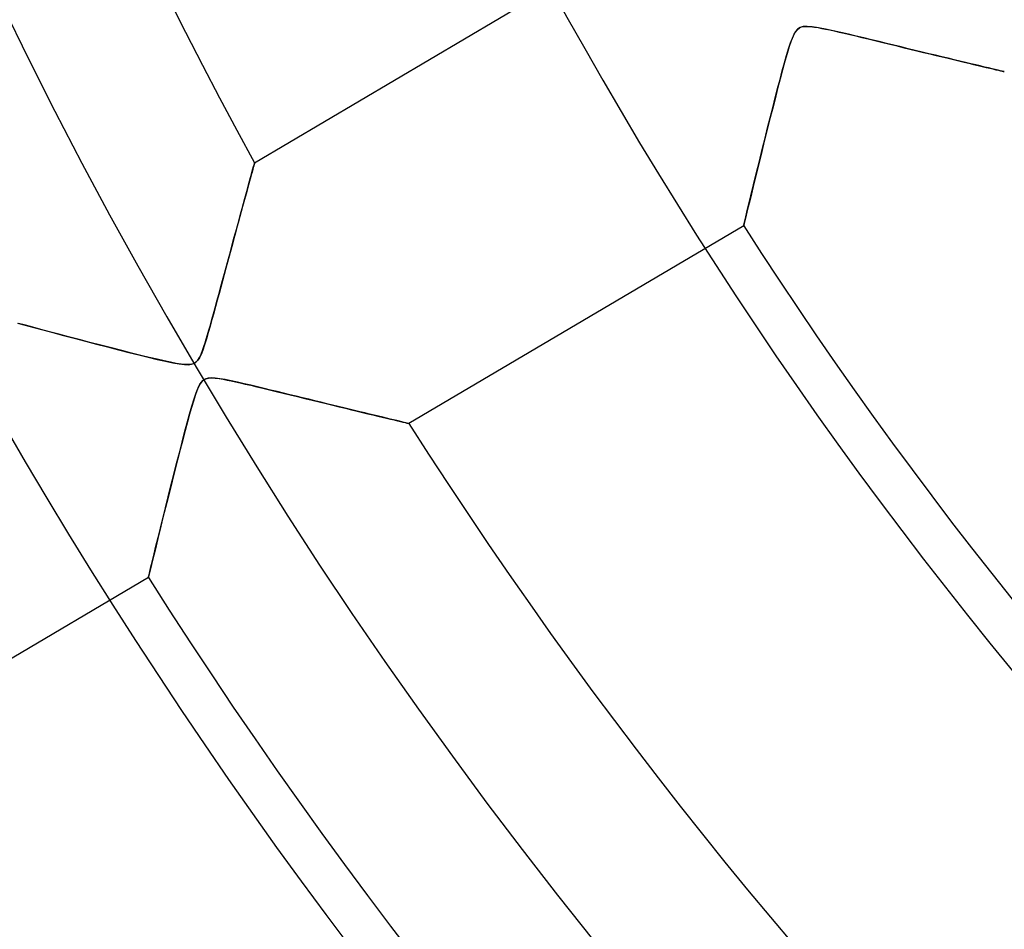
# Model space of a CAD drawing. Header units: millimetres. Extents: x -550 to 550, y -550 to 550.
# Tile 8 of 57: x -143 to -111, y -100 to -70. Entities that reach past the tile are written whole.
import ezdxf

# ---------------------------------------------------------------- set-up
doc = ezdxf.new("R2010")
doc.units = ezdxf.units.MM
doc.layers.add('HIDDEN', color=7, linetype='Continuous')
doc.layers.add('THICK', color=7, linetype='Continuous')

msp = doc.modelspace()

# ---------------------------------------------------------------- linework, layer by layer
at = {"layer": 'HIDDEN'}
for p, q in [((-135.5549238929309, -74.35801710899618), (-124.5139137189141, -67.82838189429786)), ((-117.8184356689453, -70.24138641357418), (-117.7611999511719, -70.1148300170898)), ((-117.7232284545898, -70.04855346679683), (-117.7908477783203, -70.17639160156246)), ((-117.7611999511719, -70.1148300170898), (-117.7065658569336, -70.0225448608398)), ((-117.6469573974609, -69.95337677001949), (-117.7232284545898, -70.04855346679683)), ((-117.7065658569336, -70.0225448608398), (-117.6501693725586, -69.95592498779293)), ((-117.6501693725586, -69.95592498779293), (-117.5877838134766, -69.90835571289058)), ((-117.5596694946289, -69.89335632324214), (-117.6469573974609, -69.95337677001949)), ((-117.5877838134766, -69.90835571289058), (-117.5181655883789, -69.87757873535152)), ((-117.4580001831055, -69.86341094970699), (-117.5596694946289, -69.89335632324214)), ((-117.5181655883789, -69.87757873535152), (-117.4375381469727, -69.86087036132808)), ((-117.3283081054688, -69.85623931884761), (-117.4580001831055, -69.86341094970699)), ((-117.4375381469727, -69.86087036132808), (-117.3387298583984, -69.85611724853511)), ((-117.3387298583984, -69.85611724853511), (-117.2213821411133, -69.86281585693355)), ((-117.1597747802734, -69.8697128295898), (-117.3283081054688, -69.85623931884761)), ((-117.2213821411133, -69.86281585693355), (-117.0933609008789, -69.87868499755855)), ((-116.9544982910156, -69.90167236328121), (-117.1597747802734, -69.8697128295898)), ((-117.0933609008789, -69.87868499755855), (-116.9641265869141, -69.89991760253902)), ((-116.9641265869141, -69.89991760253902), (-116.8418655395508, -69.92290496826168)), ((-116.7205123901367, -69.94745635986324), (-116.9544982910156, -69.90167236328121)), ((-116.8418655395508, -69.92290496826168), (-116.7211380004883, -69.9473495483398)), ((-116.7211380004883, -69.9473495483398), (-116.5863342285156, -69.97607421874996)), ((-116.4695739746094, -70.00176239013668), (-116.7205123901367, -69.94745635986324)), ((-116.5863342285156, -69.97607421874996), (-116.4380874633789, -70.00885009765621)), ((-116.2157135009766, -70.05922698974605), (-116.4695739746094, -70.00176239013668)), ((-116.4380874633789, -70.00885009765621), (-116.2773513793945, -70.04535675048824)), ((-116.2773513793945, -70.04535675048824), (-116.10498046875, -70.08530426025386)), ((-115.9617538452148, -70.11847686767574), (-116.2157135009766, -70.05922698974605)), ((-116.10498046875, -70.08530426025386), (-115.9218139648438, -70.1284027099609)), ((-115.7082672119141, -70.17887115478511), (-115.9617538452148, -70.11847686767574)), ((-115.9218139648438, -70.1284027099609), (-115.7286911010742, -70.17433929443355)), ((-117.9429702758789, -70.6001815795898), (-117.8793182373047, -70.40488433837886)), ((-117.8542404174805, -70.33377838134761), (-117.9198455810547, -70.52667236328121)), ((-117.8793182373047, -70.40488433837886), (-117.8184356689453, -70.24138641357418)), ((-117.7908477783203, -70.17639160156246), (-117.8542404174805, -70.33377838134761)), ((-115.7286911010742, -70.17433929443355), (-115.5264511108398, -70.22283935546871)), ((-115.4558486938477, -70.23973846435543), (-115.7082672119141, -70.17887115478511)), ((-115.5264511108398, -70.22283935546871), (-115.3159408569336, -70.27359771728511)), ((-115.2050552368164, -70.30043029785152), (-115.4558486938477, -70.23973846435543)), ((-115.3159408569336, -70.27359771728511), (-115.0979995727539, -70.32632446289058)), ((-114.9565353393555, -70.36056518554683), (-115.2050552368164, -70.30043029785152)), ((-115.0979995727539, -70.32632446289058), (-114.8734817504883, -70.38073730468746)), ((-114.7107696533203, -70.42012023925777), (-114.9565353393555, -70.36056518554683)), ((-114.8734817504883, -70.38073730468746), (-114.6432342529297, -70.43659210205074)), ((-114.4681091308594, -70.4789657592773), (-114.7107696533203, -70.42012023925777)), ((-114.6432342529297, -70.43659210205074), (-114.4081497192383, -70.49365234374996)), ((-117.989616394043, -70.75366210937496), (-118.0631866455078, -71.00992584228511)), ((-118.009162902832, -70.82110595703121), (-117.9429702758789, -70.6001815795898)), ((-117.9198455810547, -70.52667236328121), (-117.989616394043, -70.75366210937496)), ((-114.2289047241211, -70.53700256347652), (-114.4681091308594, -70.4789657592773)), ((-114.4081497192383, -70.49365234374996), (-114.1719436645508, -70.55096435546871)), ((-113.9935150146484, -70.59410858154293), (-114.2289047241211, -70.53700256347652)), ((-114.1719436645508, -70.55096435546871), (-113.9400482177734, -70.60719299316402)), ((-113.7622985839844, -70.65016937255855), (-113.9935150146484, -70.59410858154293)), ((-113.9400482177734, -70.60719299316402), (-113.7141799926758, -70.66190338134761)), ((-113.5355911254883, -70.70507812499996), (-113.7622985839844, -70.65016937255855)), ((-113.7141799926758, -70.66190338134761), (-113.4947891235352, -70.71497344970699)), ((-113.3137588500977, -70.75871276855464), (-113.5355911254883, -70.70507812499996)), ((-113.4947891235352, -70.71497344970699), (-113.2818603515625, -70.76640319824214)), ((-113.0970993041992, -70.81098175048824), (-113.3137588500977, -70.75871276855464)), ((-113.2818603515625, -70.76640319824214), (-113.0756607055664, -70.81613922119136)), ((-118.1502151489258, -71.32888793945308), (-118.0781478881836, -71.06475830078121)), ((-118.0631866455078, -71.00992584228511), (-118.1403045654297, -71.29116821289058)), ((-118.0781478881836, -71.06475830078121), (-118.009162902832, -70.82110595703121)), ((-112.8858947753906, -70.86183166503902), (-113.0970993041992, -70.81098175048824)), ((-113.0756607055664, -70.81613922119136), (-112.8764419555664, -70.86411285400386)), ((-112.6808242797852, -70.91112518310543), (-112.8858947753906, -70.86183166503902)), ((-112.8764419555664, -70.86411285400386), (-112.6844787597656, -70.9102630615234)), ((-112.6844787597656, -70.9102630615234), (-112.5000305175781, -70.95452880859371)), ((-112.4825820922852, -70.95868682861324), (-112.6808242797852, -70.91112518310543)), ((-112.5000305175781, -70.95452880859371), (-112.3232879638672, -70.99687194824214)), ((-112.291877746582, -71.00436401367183), (-112.4825820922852, -70.95868682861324)), ((-112.3232879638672, -70.99687194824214), (-112.1542434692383, -71.03730010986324)), ((-112.1094284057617, -71.04798889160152), (-112.291877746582, -71.00436401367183)), ((-112.1542434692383, -71.03730010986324), (-111.9929122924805, -71.07582855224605)), ((-111.9359359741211, -71.08940124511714), (-112.1094284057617, -71.04798889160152)), ((-111.9929122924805, -71.07582855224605), (-111.8392944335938, -71.11244964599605)), ((-111.7721099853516, -71.12844848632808), (-111.9359359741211, -71.08940124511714)), ((-111.8392944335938, -71.11244964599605), (-111.6933898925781, -71.14718627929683)), ((-118.2255325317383, -71.61123657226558), (-118.1502151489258, -71.32888793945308)), ((-118.1403045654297, -71.29116821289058), (-118.2207412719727, -71.59308624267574)), ((-111.6186447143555, -71.16495513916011), (-111.7721099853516, -71.12844848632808)), ((-111.6933898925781, -71.14718627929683), (-111.5556793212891, -71.1799163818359)), ((-111.476318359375, -71.19875335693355), (-111.6186447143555, -71.16495513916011)), ((-111.5556793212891, -71.1799163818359), (-111.4272079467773, -71.21040344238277)), ((-111.3459930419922, -71.22966003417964), (-111.476318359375, -71.19875335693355)), ((-111.4272079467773, -71.21040344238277), (-111.3088455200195, -71.23846435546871)), ((-111.2284545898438, -71.25749969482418), (-111.3459930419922, -71.22966003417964)), ((-111.3088455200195, -71.23846435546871), (-111.2014617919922, -71.26388549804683)), ((-111.1244964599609, -71.28208160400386), (-111.2284545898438, -71.25749969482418)), ((-111.2014617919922, -71.26388549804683), (-111.1059188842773, -71.28647613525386)), ((-111.0349197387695, -71.30325317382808), (-111.1244964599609, -71.28208160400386)), ((-111.1059188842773, -71.28647613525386), (-111.0231857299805, -71.30602264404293)), ((-110.9608306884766, -71.32073974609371), (-111.0349197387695, -71.30325317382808)), ((-111.0231857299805, -71.30602264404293), (-110.9542388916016, -71.32229614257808)), ((-110.90283203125, -71.33442687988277), (-110.9608306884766, -71.32073974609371)), ((-110.9542388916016, -71.32229614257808), (-110.8996505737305, -71.33517456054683)), ((-110.8611450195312, -71.34425354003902), (-110.90283203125, -71.33442687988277)), ((-110.8996505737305, -71.33517456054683), (-110.8599700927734, -71.34452819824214)), ((-110.8359832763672, -71.3501815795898), (-110.8611450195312, -71.34425354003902)), ((-110.8599700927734, -71.34452819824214), (-110.8357467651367, -71.35023498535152)), ((-110.8275451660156, -71.35216522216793), (-110.8359832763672, -71.3501815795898)), ((-110.8357467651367, -71.35023498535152), (-110.8275451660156, -71.35216522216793)), ((-118.2207412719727, -71.59308624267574), (-118.3042297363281, -71.91168212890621)), ((-118.3036804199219, -71.90930938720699), (-118.2255325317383, -71.61123657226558)), ((-118.3042297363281, -71.91168212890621), (-118.3902282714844, -72.24453735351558)), ((-118.3841247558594, -72.22046661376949), (-118.3036804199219, -71.90930938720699)), ((-118.3902282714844, -72.24453735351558), (-118.4782104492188, -72.58895874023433)), ((-118.4663391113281, -72.54206085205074), (-118.3841247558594, -72.22046661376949)), ((-118.4782104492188, -72.58895874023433), (-118.5677490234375, -72.94269561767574)), ((-118.5497970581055, -72.87145996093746), (-118.4663391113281, -72.54206085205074)), ((-118.5677490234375, -72.94269561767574), (-118.6576919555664, -73.30081939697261)), ((-118.6339797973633, -73.20613098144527), (-118.5497970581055, -72.87145996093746)), ((-118.6576919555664, -73.30081939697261), (-118.7450790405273, -73.65111541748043)), ((-118.7183380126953, -73.54370117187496), (-118.6339797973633, -73.20613098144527)), ((-118.7450790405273, -73.65111541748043), (-118.8279571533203, -73.98532867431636)), ((-118.8014831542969, -73.8784027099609), (-118.7183380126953, -73.54370117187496)), ((-118.8279571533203, -73.98532867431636), (-118.9062805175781, -74.30279541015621)), ((-118.8819046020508, -74.20384979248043), (-118.8014831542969, -73.8784027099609)), ((-135.5638427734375, -74.39044189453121), (-135.5571746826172, -74.36620330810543)), ((-135.5567016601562, -74.3644866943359), (-135.56201171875, -74.3837738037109)), ((-135.5571746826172, -74.36620330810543), (-135.5549163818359, -74.3580169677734)), ((-135.5549163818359, -74.3580169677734), (-135.5567016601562, -74.3644866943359)), ((-118.9062805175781, -74.30279541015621), (-118.9798889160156, -74.60259246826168)), ((-118.9586639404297, -74.51605224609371), (-118.8819046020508, -74.20384979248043)), ((-135.6394653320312, -74.66571807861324), (-135.6643981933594, -74.75659179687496)), ((-135.6581878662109, -74.73394775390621), (-135.6317443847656, -74.63758087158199)), ((-135.6174774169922, -74.58558654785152), (-135.6394653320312, -74.66571807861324)), ((-135.6317443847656, -74.63758087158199), (-135.6088714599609, -74.5542831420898)), ((-135.5985870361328, -74.51682281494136), (-135.6174774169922, -74.58558654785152)), ((-135.6088714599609, -74.5542831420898), (-135.58984375, -74.48498535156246)), ((-135.5830078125, -74.46012115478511), (-135.5985870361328, -74.51682281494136)), ((-135.58984375, -74.48498535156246), (-135.5747833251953, -74.43019866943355)), ((-135.57080078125, -74.41571044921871), (-135.5830078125, -74.46012115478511)), ((-135.5747833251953, -74.43019866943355), (-135.5638427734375, -74.39044189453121)), ((-135.56201171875, -74.3837738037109), (-135.57080078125, -74.41571044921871)), ((-118.9798889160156, -74.60259246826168), (-119.0486450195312, -74.88381958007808)), ((-119.0313949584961, -74.81315612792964), (-118.9586639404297, -74.51605224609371)), ((-135.7563629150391, -75.09243011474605), (-135.7207489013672, -74.9622421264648)), ((-135.722412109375, -74.96832275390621), (-135.7551727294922, -75.08807373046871)), ((-135.6920928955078, -74.85764312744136), (-135.722412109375, -74.96832275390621)), ((-135.7207489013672, -74.9622421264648), (-135.6879272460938, -74.84246063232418)), ((-135.6643981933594, -74.75659179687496), (-135.6920928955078, -74.85764312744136)), ((-135.6879272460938, -74.84246063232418), (-135.6581878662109, -74.73394775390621)), ((-119.0486450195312, -74.88381958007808), (-119.1124572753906, -75.14575958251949)), ((-119.0995788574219, -75.09284210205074), (-119.0313949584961, -74.81315612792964)), ((-135.8350067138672, -75.38030242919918), (-135.7945556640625, -75.23213195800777)), ((-135.7902221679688, -75.21630096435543), (-135.8274078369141, -75.35247039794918)), ((-135.7945556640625, -75.23213195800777), (-135.7563629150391, -75.09243011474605)), ((-135.7551727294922, -75.08807373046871), (-135.7902221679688, -75.21630096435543)), ((-119.1124572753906, -75.14575958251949), (-119.1713104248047, -75.38821411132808)), ((-119.162727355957, -75.35281372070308), (-119.0995788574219, -75.09284210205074)), ((-135.9076232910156, -75.64678192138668), (-135.9504089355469, -75.80397033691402)), ((-135.9223480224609, -75.70079803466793), (-135.8776092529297, -75.53652954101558)), ((-135.8665771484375, -75.49612426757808), (-135.9076232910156, -75.64678192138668)), ((-135.8776092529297, -75.53652954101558), (-135.8350067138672, -75.38030242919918)), ((-135.8274078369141, -75.35247039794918), (-135.8665771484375, -75.49612426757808)), ((-119.2252197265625, -75.61095428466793), (-119.2740707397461, -75.81336975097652)), ((-119.2718658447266, -75.80423736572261), (-119.2203369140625, -75.59075164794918)), ((-119.1713104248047, -75.38821411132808), (-119.2252197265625, -75.61095428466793)), ((-119.2203369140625, -75.59075164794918), (-119.162727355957, -75.35281372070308)), ((-135.9947967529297, -75.96722412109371), (-136.0406494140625, -76.1360702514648)), ((-136.0182495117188, -76.05347442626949), (-135.96923828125, -75.87311553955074)), ((-135.9504089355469, -75.80397033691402), (-135.9947967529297, -75.96722412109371)), ((-135.96923828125, -75.87311553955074), (-135.9223480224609, -75.70079803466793)), ((-119.3544921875, -76.14776611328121), (-119.316764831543, -75.99072265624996)), ((-119.2740707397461, -75.81336975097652), (-119.3172073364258, -75.99254608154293)), ((-119.316764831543, -75.99072265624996), (-119.2718658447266, -75.80423736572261)), ((-136.0878448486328, -76.31003570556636), (-136.1362457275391, -76.48865509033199)), ((-136.12255859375, -76.4380950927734), (-136.0693664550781, -76.24185943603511)), ((-136.0406494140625, -76.1360702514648), (-136.0878448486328, -76.31003570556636)), ((-136.0693664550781, -76.24185943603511), (-136.0182495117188, -76.05347442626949)), ((-119.4060440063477, -76.36280822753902), (-119.3844451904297, -76.27264404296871)), ((-119.3836212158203, -76.26921081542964), (-119.4054565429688, -76.36038970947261)), ((-119.3844451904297, -76.27264404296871), (-119.3544921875, -76.14776611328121)), ((-119.3539505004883, -76.14548492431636), (-119.3836212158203, -76.26921081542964)), ((-119.3172073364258, -75.99254608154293), (-119.3539505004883, -76.14548492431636)), ((-136.2348327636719, -76.85308074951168), (-136.177734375, -76.64192199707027)), ((-136.1362457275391, -76.48865509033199), (-136.1857299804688, -76.67144775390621)), ((-136.177734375, -76.64192199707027), (-136.12255859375, -76.4380950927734)), ((-119.4234995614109, -76.43580216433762), (-130.464509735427, -82.96543737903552)), ((-119.4189071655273, -76.4166107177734), (-119.4235000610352, -76.43579864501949)), ((-119.4235000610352, -76.43579864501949), (-119.4191131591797, -76.41743469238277)), ((-119.4191131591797, -76.41743469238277), (-119.4060440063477, -76.36280822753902)), ((-119.4054565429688, -76.36038970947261), (-119.4189071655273, -76.4166107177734)), ((-136.2937774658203, -77.07131195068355), (-136.2348327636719, -76.85308074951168)), ((-136.2361907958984, -76.85812377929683), (-136.2875823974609, -77.04851531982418)), ((-136.1857299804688, -76.67144775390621), (-136.2361907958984, -76.85812377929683)), ((-136.3398742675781, -77.24237823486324), (-136.3930053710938, -77.43947601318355)), ((-136.3545227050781, -77.2963485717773), (-136.2937774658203, -77.07131195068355)), ((-136.2875823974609, -77.04851531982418), (-136.3398742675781, -77.24237823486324)), ((-136.4813079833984, -77.76661682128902), (-136.4170227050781, -77.52816772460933)), ((-136.3930053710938, -77.43947601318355), (-136.4469299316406, -77.63957977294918)), ((-136.4170227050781, -77.52816772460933), (-136.3545227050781, -77.2963485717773)), ((-136.5016021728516, -77.84244537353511), (-136.5569915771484, -78.04784393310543)), ((-136.5464935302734, -78.00852203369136), (-136.4813079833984, -77.76661682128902)), ((-136.4469299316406, -77.63957977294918), (-136.5016021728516, -77.84244537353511)), ((-136.6742858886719, -78.48221588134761), (-136.6110992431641, -78.24810028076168)), ((-136.613037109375, -78.25553894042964), (-136.6697082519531, -78.4652938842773)), ((-136.5569915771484, -78.04784393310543), (-136.613037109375, -78.25553894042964)), ((-136.6110992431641, -78.24810028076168), (-136.5464935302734, -78.00852203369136)), ((-136.7358703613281, -78.70988464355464), (-136.6742858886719, -78.48221588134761)), ((-136.6697082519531, -78.4652938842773), (-136.7269287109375, -78.67687225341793)), ((-136.7846374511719, -78.89000701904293), (-136.8428649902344, -79.10432434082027)), ((-136.7955932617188, -78.93011474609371), (-136.7358703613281, -78.70988464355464)), ((-136.7269287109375, -78.67687225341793), (-136.7846374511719, -78.89000701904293)), ((-136.9087829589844, -79.34423828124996), (-136.8532867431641, -79.14189910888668)), ((-136.8428649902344, -79.10432434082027), (-136.9017791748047, -79.31945037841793)), ((-136.8532867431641, -79.14189910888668), (-136.7955932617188, -78.93011474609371)), ((-136.9614715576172, -79.53501129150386), (-137.0221099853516, -79.75061035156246)), ((-137.0124969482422, -79.71659851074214), (-136.9619140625, -79.53614044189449)), ((-136.9619140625, -79.53614044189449), (-136.9087829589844, -79.34423828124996)), ((-136.9017791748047, -79.31945037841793), (-136.9614715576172, -79.53501129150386)), ((-143.3778686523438, -79.64970397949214), (-143.1226348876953, -79.71847534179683)), ((-143.1154327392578, -79.72041320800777), (-143.3386077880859, -79.66030120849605)), ((-143.1226348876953, -79.71847534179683), (-142.8404541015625, -79.79428100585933)), ((-142.87109375, -79.78606414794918), (-143.1154327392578, -79.72041320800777)), ((-142.6056671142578, -79.85718536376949), (-142.87109375, -79.78606414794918)), ((-142.8404541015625, -79.79428100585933), (-142.5344543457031, -79.87622070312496)), ((-142.3193969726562, -79.93364715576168), (-142.6056671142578, -79.85718536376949)), ((-142.5344543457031, -79.87622070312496), (-142.2078094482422, -79.9633636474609)), ((-137.1054077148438, -80.03919219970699), (-137.0603942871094, -79.88462066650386)), ((-137.0221099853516, -79.75061035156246), (-137.0838623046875, -79.96583557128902)), ((-137.0603942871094, -79.88462066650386), (-137.0124969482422, -79.71659851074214)), ((-142.0131378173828, -80.01515960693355), (-142.3193969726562, -79.93364715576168)), ((-142.2078094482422, -79.9633636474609), (-141.8635559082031, -80.05482482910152)), ((-141.6877136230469, -80.10140991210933), (-142.0131378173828, -80.01515960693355)), ((-141.8635559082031, -80.05482482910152), (-141.5042419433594, -80.14984130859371)), ((-141.3439788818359, -80.19208526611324), (-141.6877136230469, -80.10140991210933)), ((-141.5042419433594, -80.14984130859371), (-141.1366271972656, -80.24655914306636)), ((-140.9850616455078, -80.28627014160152), (-141.3439788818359, -80.19208526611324)), ((-137.1461944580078, -80.1755218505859), (-137.2071228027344, -80.36898803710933)), ((-137.1861724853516, -80.3040390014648), (-137.1473846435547, -80.17932128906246)), ((-137.1473846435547, -80.17932128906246), (-137.1054077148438, -80.03919219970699)), ((-137.0838623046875, -79.96583557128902), (-137.1461944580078, -80.1755218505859)), ((-141.1366271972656, -80.24655914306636), (-140.7684478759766, -80.34284210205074)), ((-140.6266174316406, -80.37975311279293), (-140.9850616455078, -80.28627014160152)), ((-140.7684478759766, -80.34284210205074), (-140.4049377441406, -80.43733215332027)), ((-140.2770233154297, -80.47029113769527), (-140.6266174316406, -80.37975311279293)), ((-140.4049377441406, -80.43733215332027), (-140.0490264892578, -80.52912902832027)), ((-139.9391784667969, -80.55705261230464), (-140.2770233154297, -80.47029113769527)), ((-140.0490264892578, -80.52912902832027), (-139.7040557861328, -80.61711120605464)), ((-137.2658996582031, -80.53887176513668), (-137.3227386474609, -80.68175506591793)), ((-137.271484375, -80.55436706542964), (-137.2259368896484, -80.42557525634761)), ((-137.2071228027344, -80.36898803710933), (-137.2658996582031, -80.53887176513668)), ((-137.2259368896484, -80.42557525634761), (-137.1861724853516, -80.3040390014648)), ((-139.6163482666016, -80.63905334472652), (-139.9391784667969, -80.55705261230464)), ((-139.7040557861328, -80.61711120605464), (-139.3733673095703, -80.70017242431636)), ((-139.3118591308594, -80.71528625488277), (-139.6163482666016, -80.63905334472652)), ((-139.3733673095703, -80.70017242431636), (-139.0602874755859, -80.77721405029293)), ((-139.0289916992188, -80.78474426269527), (-139.3118591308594, -80.71528625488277)), ((-139.0602874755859, -80.77721405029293), (-138.7680969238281, -80.8471298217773)), ((-138.7713317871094, -80.84638214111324), (-139.0289916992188, -80.78474426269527)), ((-138.5412139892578, -80.89934539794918), (-138.7713317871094, -80.84638214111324)), ((-138.7680969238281, -80.8471298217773), (-138.4989776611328, -80.90878295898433)), ((-137.3775787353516, -80.79384613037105), (-137.4315948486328, -80.87738037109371)), ((-137.4297790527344, -80.87479400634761), (-137.3755645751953, -80.79023742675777)), ((-137.3227386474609, -80.68175506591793), (-137.3775787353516, -80.79384613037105)), ((-137.3755645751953, -80.79023742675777), (-137.3218383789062, -80.67992401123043)), ((-137.3218383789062, -80.67992401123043), (-137.271484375, -80.55436706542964)), ((-138.3334045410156, -80.94419097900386), (-138.5412139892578, -80.89934539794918)), ((-138.4989776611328, -80.90878295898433), (-138.2564392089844, -80.95986175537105)), ((-138.1433868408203, -80.98109436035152), (-138.3334045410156, -80.94419097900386)), ((-138.2564392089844, -80.95986175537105), (-138.0449066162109, -80.9976425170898)), ((-137.974609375, -81.00776672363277), (-138.1433868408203, -80.98109436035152)), ((-138.0449066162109, -80.9976425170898), (-137.8721618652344, -81.01885986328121)), ((-137.8314514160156, -81.02175903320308), (-137.974609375, -81.00776672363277)), ((-137.8721618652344, -81.01885986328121), (-137.7397308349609, -81.02276611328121)), ((-137.7176208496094, -81.02202606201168), (-137.8314514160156, -81.02175903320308)), ((-137.7397308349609, -81.02276611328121), (-137.6381988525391, -81.01054382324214)), ((-137.6273498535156, -81.00837707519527), (-137.7176208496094, -81.02202606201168)), ((-137.6381988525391, -81.01054382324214), (-137.5559539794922, -80.98211669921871)), ((-137.5527648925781, -80.98053741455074), (-137.6273498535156, -81.00837707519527)), ((-137.5559539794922, -80.98211669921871), (-137.488037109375, -80.93696594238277)), ((-137.4886169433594, -80.93804931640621), (-137.5527648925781, -80.98053741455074)), ((-137.4315948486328, -80.87738037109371), (-137.4886169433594, -80.93804931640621)), ((-137.488037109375, -80.93696594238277), (-137.4297790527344, -80.87479400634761)), ((-137.2332611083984, -81.52777099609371), (-137.1609802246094, -81.49000549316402)), ((-137.1622009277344, -81.48999786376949), (-137.2303314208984, -81.5257415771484)), ((-137.0815582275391, -81.46924591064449), (-137.1622009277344, -81.48999786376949)), ((-137.1609802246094, -81.49000549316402), (-137.0784301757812, -81.46890258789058)), ((-136.9823303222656, -81.46215057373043), (-137.0815582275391, -81.46924591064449)), ((-137.0784301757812, -81.46890258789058), (-136.9782104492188, -81.46212768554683)), ((-136.8576965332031, -81.46810913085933), (-136.9823303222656, -81.46215057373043)), ((-136.9782104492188, -81.46212768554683), (-136.8556671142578, -81.46820068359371)), ((-136.7050933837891, -81.48712158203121), (-136.8576965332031, -81.46810913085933)), ((-136.8556671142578, -81.46820068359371), (-136.7213745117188, -81.48456573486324)), ((-136.7213745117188, -81.48456573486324), (-136.5865631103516, -81.50668334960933)), ((-136.5279083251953, -81.51746368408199), (-136.7050933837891, -81.48712158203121)), ((-136.5865631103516, -81.50668334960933), (-136.4609069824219, -81.53038787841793)), ((-137.482421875, -81.94876861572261), (-137.4177856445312, -81.78716278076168)), ((-137.4007110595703, -81.7500839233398), (-137.4574279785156, -81.8822860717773)), ((-137.4177856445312, -81.78716278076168), (-137.357421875, -81.66923522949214)), ((-137.3461151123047, -81.65020751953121), (-137.4007110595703, -81.7500839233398)), ((-137.357421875, -81.66923522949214), (-137.2977905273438, -81.58615112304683)), ((-137.2906646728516, -81.57767486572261), (-137.3461151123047, -81.65020751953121)), ((-137.2977905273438, -81.58615112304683), (-137.2332611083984, -81.52777099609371)), ((-137.2303314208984, -81.5257415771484), (-137.2906646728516, -81.57767486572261)), ((-136.3290252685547, -81.55728149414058), (-136.5279083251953, -81.51746368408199)), ((-136.4609069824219, -81.53038787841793), (-136.3329315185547, -81.55648803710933)), ((-136.3329315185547, -81.55648803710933), (-136.1899108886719, -81.58721160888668)), ((-136.1152496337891, -81.60366821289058), (-136.3290252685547, -81.55728149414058)), ((-136.1899108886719, -81.58721160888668), (-136.0327758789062, -81.62223052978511)), ((-135.8968963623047, -81.65323638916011), (-136.1152496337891, -81.60366821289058)), ((-136.0327758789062, -81.62223052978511), (-135.8624725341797, -81.66120147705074)), ((-135.6787567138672, -81.70397186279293), (-135.8968963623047, -81.65323638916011)), ((-135.8624725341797, -81.66120147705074), (-135.6799621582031, -81.70380401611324)), ((-135.6799621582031, -81.70380401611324), (-135.4861907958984, -81.74970245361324)), ((-135.4611053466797, -81.75550079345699), (-135.6787567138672, -81.70397186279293)), ((-135.4861907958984, -81.74970245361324), (-135.2821502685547, -81.7985458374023)), ((-135.2442016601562, -81.80751800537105), (-135.4611053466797, -81.75550079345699)), ((-135.2821502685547, -81.7985458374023), (-135.0687561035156, -81.85002136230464)), ((-135.0283355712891, -81.85973358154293), (-135.2442016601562, -81.80751800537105)), ((-137.6233062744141, -82.38947296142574), (-137.5512084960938, -82.1523284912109)), ((-137.5153503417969, -82.04302978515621), (-137.5745544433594, -82.22732543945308)), ((-137.5512084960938, -82.1523284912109), (-137.482421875, -81.94876861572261)), ((-137.4574279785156, -81.8822860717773), (-137.5153503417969, -82.04302978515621)), ((-135.0687561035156, -81.85002136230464), (-134.8470001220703, -81.90377807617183)), ((-134.8137664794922, -81.9118499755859), (-135.0283355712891, -81.85973358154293)), ((-134.8470001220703, -81.90377807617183), (-134.6178283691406, -81.95949554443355)), ((-134.6007995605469, -81.96363067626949), (-134.8137664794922, -81.9118499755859)), ((-134.6178283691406, -81.95949554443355), (-134.3822326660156, -82.01690673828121)), ((-134.3896942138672, -82.01502990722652), (-134.6007995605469, -81.96363067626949)), ((-134.1806793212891, -82.06597137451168), (-134.3896942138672, -82.01502990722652)), ((-134.3822326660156, -82.01690673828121), (-134.1411590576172, -82.07571411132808)), ((-133.9739990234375, -82.11638641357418), (-134.1806793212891, -82.06597137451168)), ((-134.1411590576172, -82.07571411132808), (-133.8977813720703, -82.13512420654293)), ((-133.7698822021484, -82.16619873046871), (-133.9739990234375, -82.11638641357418)), ((-133.8977813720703, -82.13512420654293), (-133.6578521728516, -82.19367980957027)), ((-137.6353759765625, -82.43103790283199), (-137.6998291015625, -82.65820312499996)), ((-137.6989135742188, -82.6550140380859), (-137.6233062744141, -82.38947296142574)), ((-137.5745544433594, -82.22732543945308), (-137.6353759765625, -82.43103790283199)), ((-133.5685577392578, -82.21533966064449), (-133.7698822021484, -82.16619873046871)), ((-133.6578521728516, -82.19367980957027), (-133.4245910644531, -82.2505722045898)), ((-133.3702392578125, -82.26374053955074), (-133.5685577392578, -82.21533966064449)), ((-133.4245910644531, -82.2505722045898), (-133.1981353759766, -82.30576324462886)), ((-133.1751708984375, -82.31130981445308), (-133.3702392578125, -82.26374053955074)), ((-133.1981353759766, -82.30576324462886), (-132.9785003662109, -82.3592376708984)), ((-132.9835662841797, -82.3579940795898), (-133.1751708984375, -82.31130981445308)), ((-132.7956695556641, -82.40370941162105), (-132.9835662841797, -82.3579940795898)), ((-132.9785003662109, -82.3592376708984), (-132.7659454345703, -82.41092681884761)), ((-132.6116485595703, -82.44841766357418), (-132.7956695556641, -82.40370941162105)), ((-132.7659454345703, -82.41092681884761), (-132.5607452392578, -82.46076965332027)), ((-132.4318084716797, -82.4920501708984), (-132.6116485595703, -82.44841766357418)), ((-132.5607452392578, -82.46076965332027), (-132.3631591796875, -82.50869750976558)), ((-137.7784118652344, -82.94473266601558), (-137.6989135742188, -82.6550140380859)), ((-137.6998291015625, -82.65820312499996), (-137.7699432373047, -82.9136810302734)), ((-132.2566223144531, -82.53450012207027), (-132.4318084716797, -82.4920501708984)), ((-132.3631591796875, -82.50869750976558), (-132.1734619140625, -82.55465698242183)), ((-132.0865783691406, -82.57565307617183), (-132.2566223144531, -82.53450012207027)), ((-132.1734619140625, -82.55465698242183), (-131.9917907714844, -82.5985946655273)), ((-131.9221343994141, -82.61540985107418), (-132.0865783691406, -82.57565307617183)), ((-131.9917907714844, -82.5985946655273), (-131.8182067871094, -82.64052581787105)), ((-131.7637786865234, -82.6536483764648), (-131.9221343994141, -82.61540985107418)), ((-131.8182067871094, -82.64052581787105), (-131.6526947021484, -82.68045806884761)), ((-131.6119842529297, -82.69025421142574), (-131.7637786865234, -82.6536483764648)), ((-131.6526947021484, -82.68045806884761), (-131.4952850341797, -82.71838378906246)), ((-131.4672241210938, -82.72512817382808), (-131.6119842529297, -82.69025421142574)), ((-131.4952850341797, -82.71838378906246), (-131.345947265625, -82.75431060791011)), ((-131.3299865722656, -82.75814819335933), (-131.4672241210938, -82.72512817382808)), ((-131.345947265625, -82.75431060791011), (-131.2051239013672, -82.78815460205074)), ((-131.2007293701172, -82.78920745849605), (-131.3299865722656, -82.75814819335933)), ((-131.2051239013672, -82.78815460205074), (-131.0738830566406, -82.81965637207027)), ((-131.0800170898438, -82.81818389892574), (-131.2007293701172, -82.78920745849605)), ((-137.8617401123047, -83.2562103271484), (-137.7784118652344, -82.94473266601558)), ((-137.7699432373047, -82.9136810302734), (-137.8453369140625, -83.19502258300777)), ((-130.9684143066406, -82.84494781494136), (-131.0800170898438, -82.81818389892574)), ((-131.0738830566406, -82.81965637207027), (-130.9531097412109, -82.84860992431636)), ((-130.8665161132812, -82.86935424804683), (-130.9684143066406, -82.84494781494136)), ((-130.9531097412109, -82.84860992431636), (-130.8436889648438, -82.87482452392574)), ((-130.7748870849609, -82.89128875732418), (-130.8665161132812, -82.86935424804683)), ((-130.8436889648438, -82.87482452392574), (-130.7465057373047, -82.89807891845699)), ((-130.6940612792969, -82.91061401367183), (-130.7748870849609, -82.89128875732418)), ((-130.7465057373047, -82.89807891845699), (-130.6624908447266, -82.91815948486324)), ((-130.6247100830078, -82.92719268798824), (-130.6940612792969, -82.91061401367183)), ((-130.6624908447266, -82.91815948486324), (-130.5925903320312, -82.93486785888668)), ((-130.5675048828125, -82.94085693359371), (-130.6247100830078, -82.92719268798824)), ((-130.5925903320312, -82.93486785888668), (-130.5373382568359, -82.94805908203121)), ((-130.5227203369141, -82.95155334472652), (-130.5675048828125, -82.94085693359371)), ((-130.5373382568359, -82.94805908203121), (-130.4972229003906, -82.95763397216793)), ((-130.4904937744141, -82.95923614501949), (-130.5227203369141, -82.95155334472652)), ((-130.4972229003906, -82.95763397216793), (-130.4727783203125, -82.9634628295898)), ((-130.4710388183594, -82.96388244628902), (-130.4904937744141, -82.95923614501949)), ((-130.4727783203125, -82.9634628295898), (-130.4645080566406, -82.9654388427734)), ((-130.4645080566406, -82.9654388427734), (-130.4710388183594, -82.96388244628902)), ((-137.9482574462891, -83.58601379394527), (-137.8617401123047, -83.2562103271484)), ((-137.8453369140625, -83.19502258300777), (-137.9252319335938, -83.49858093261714)), ((-138.0373382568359, -83.93069458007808), (-137.9482574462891, -83.58601379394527)), ((-137.9252319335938, -83.49858093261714), (-138.0088958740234, -83.82098388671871)), ((-138.1283721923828, -84.28679656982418), (-138.0373382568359, -83.93069458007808)), ((-138.0088958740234, -83.82098388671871), (-138.0956268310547, -84.15883636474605)), ((-138.2206878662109, -84.65087890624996), (-138.1283721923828, -84.28679656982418)), ((-138.0956268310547, -84.15883636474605), (-138.1847076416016, -84.50881195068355)), ((-138.3136901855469, -85.01989746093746), (-138.2206878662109, -84.65087890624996)), ((-138.1847076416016, -84.50881195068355), (-138.2754669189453, -84.86795043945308)), ((-138.4060363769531, -85.3886337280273), (-138.3136901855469, -85.01989746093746)), ((-138.2754669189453, -84.86795043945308), (-138.3658294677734, -85.22784423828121)), ((-138.4958648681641, -85.74927520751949), (-138.4060363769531, -85.3886337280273)), ((-138.3658294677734, -85.22784423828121), (-138.4519805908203, -85.57274627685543)), ((-138.4519805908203, -85.57274627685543), (-138.5331726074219, -85.89945983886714)), ((-138.5331726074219, -85.89945983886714), (-138.6092834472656, -86.20710754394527)), ((-138.5815582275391, -86.09501647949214), (-138.4958648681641, -85.74927520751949)), ((-138.6092834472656, -86.20710754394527), (-138.68017578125, -86.49480438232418)), ((-138.6625671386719, -86.42323303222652), (-138.5815582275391, -86.09501647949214)), ((-138.68017578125, -86.49480438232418), (-138.7457275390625, -86.76166534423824)), ((-138.7381744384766, -86.73085021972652), (-138.6625671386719, -86.42323303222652)), ((-138.8703918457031, -87.2714462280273), (-138.8076934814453, -87.01466369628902)), ((-138.8059234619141, -87.00741577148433), (-138.8607482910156, -87.23194122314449)), ((-138.8076934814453, -87.01466369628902), (-138.7381744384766, -86.73085021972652)), ((-138.7457275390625, -86.76166534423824), (-138.8059234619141, -87.00741577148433)), ((-138.9255065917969, -87.49782562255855), (-138.8703918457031, -87.2714462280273)), ((-138.8607482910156, -87.23194122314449), (-138.9102172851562, -87.43495178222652)), ((-138.9537658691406, -87.61411285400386), (-138.9906463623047, -87.76609039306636)), ((-138.9721984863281, -87.69004058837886), (-138.9255065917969, -87.49782562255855)), ((-138.9102172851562, -87.43495178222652), (-138.9537658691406, -87.61411285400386)), ((-139.0414886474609, -87.97599029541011), (-139.0545349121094, -88.02992248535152)), ((-139.0533599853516, -88.02507781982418), (-139.0368194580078, -87.95668029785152)), ((-139.0200958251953, -87.88759613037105), (-139.0414886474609, -87.97599029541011)), ((-139.0368194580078, -87.95668029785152), (-139.0095977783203, -87.84428405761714)), ((-138.9906463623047, -87.76609039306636), (-139.0200958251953, -87.88759613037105)), ((-139.0095977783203, -87.84428405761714), (-138.9721984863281, -87.69004058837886)), ((-139.0589378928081, -88.0481680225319), (-150.0983774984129, -94.57687440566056)), ((-139.0589447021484, -88.04816436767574), (-139.0533599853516, -88.02507781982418)), ((-139.0545349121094, -88.02992248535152), (-139.0589447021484, -88.04816436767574))]:
    msp.add_line(p, q, dxfattribs=at)
for centre, radius, start, end in [((0, -2.749241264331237e-15), 143.267354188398, 89.99998127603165, 270.0000187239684), ((0, 3.63708087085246e-14), 506, 180.0000198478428, 0), ((0, -3.63708087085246e-14), 400, 179.9999801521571, 0), ((0, -1.114391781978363e-14), 395, 179.9999801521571, 0), ((0, 3.637019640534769e-14), 154.61, 179.9999801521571, 208.7467624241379), ((0, -1.120514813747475e-14), 456, 180.0000198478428, 0), ((0, -1.089899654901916e-14), 451, 180.0000198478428, 0), ((0, -1.008463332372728e-14), 159.6, 180.0000198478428, 0), ((0, 3.637019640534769e-14), 141.79, 212.6208738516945, 267.9791392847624), ((0, 3.637019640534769e-14), 154.61, 212.4532264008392, 268.1467867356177), ((0, 3.637019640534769e-14), 164.59, 212.3408120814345, 268.2591437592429), ((0, 3.637019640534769e-14), 177.41, 212.2149905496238, 268.3850225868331)]:
    msp.add_arc(centre, radius, start, end, dxfattribs=at)
at = {"layer": 'THICK'}
for centre, radius, start, end in [((0, -3.381627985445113e-14), 166.067354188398, 89.99998127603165, 270.0000187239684), ((0, -3.66769602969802e-14), 394.99, 179.9999801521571, 0), ((0, -3.66769602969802e-14), 445, 180.0000198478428, 0), ((0, -3.270556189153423e-14), 182.4, 180.0000198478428, 270.0000187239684)]:
    msp.add_arc(centre, radius, start, end, dxfattribs=at)

doc.saveas('drawing.dxf')
